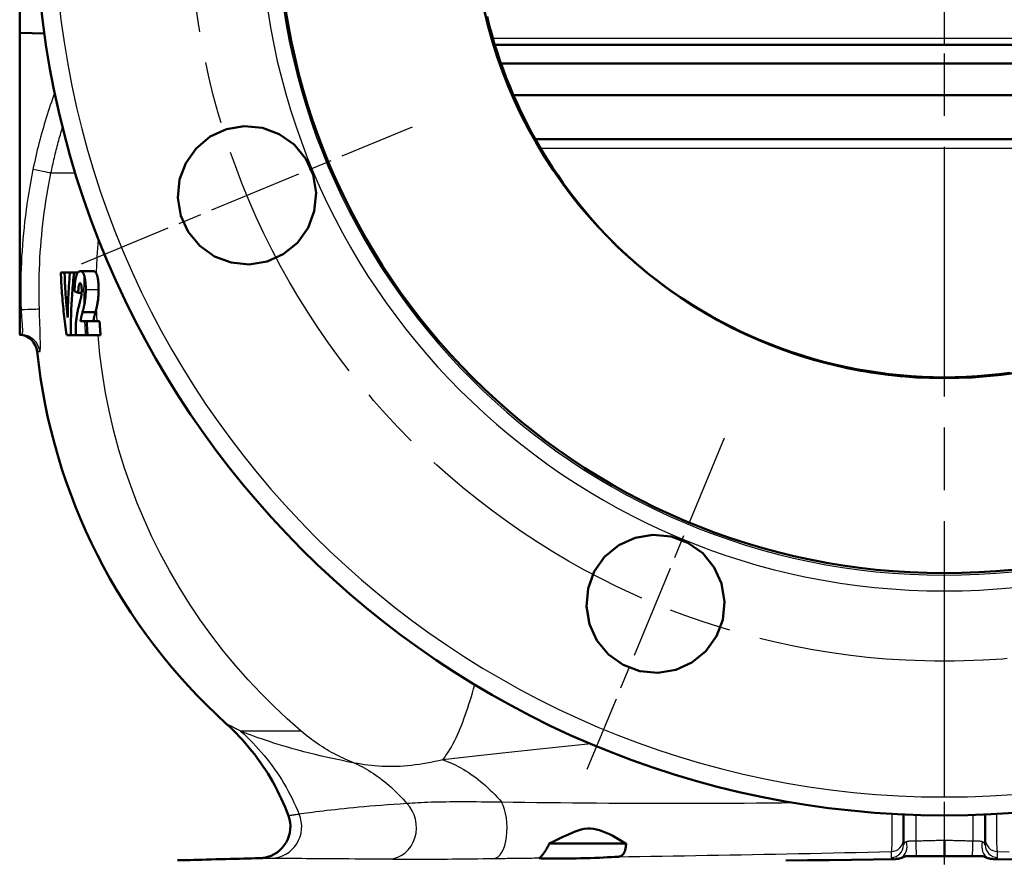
# Model space of a CAD drawing. Header units: millimetres. Extents: x 257 to 2036, y 206 to 1822.
# Tile 14 of 66: x 261 to 417, y 1176 to 1309. Entities that reach past the tile are written whole.
import ezdxf

# ---------------------------------------------------------------- set-up
doc = ezdxf.new("R2010")
doc.units = ezdxf.units.MM
doc.header["$LTSCALE"] = 7
doc.linetypes.add('CHAIN', pattern=[0.3543, 0.2362, -0.0295, 0.0591, -0.0295])
for name, color, linetype, lineweight in [('Mittellinie(DIN)', 4, 'CHAIN', 25), ('Mittelpunktmarkierung(DIN)', 4, 'CHAIN', 25), ('Sichtbare Kanten(DIN)', 7, 'Continuous', 50), ('Sichtbare tangentiale Kanten(DIN)', 3, 'Continuous', 25)]:
    doc.layers.add(name, color=color, linetype=linetype, lineweight=lineweight)

msp = doc.modelspace()

# ---------------------------------------------------------------- linework, layer by layer
at = {"layer": 'Mittellinie(DIN)', "linetype": 'CHAIN', "ltscale": 23.990969}
msp.add_line((407.86, 832.92), (407.86, 1821.73), dxfattribs=at)
msp.add_circle((407.86, 1327.33), 120, dxfattribs=at)
at = {"layer": 'Mittelpunktmarkierung(DIN)', "linetype": 'CHAIN', "ltscale": 9.04779}
for p, q in [((270.66, 1270.5), (323.32, 1292.31)), ((372.84, 1242.79), (351.03, 1190.13))]:
    msp.add_line(p, q, dxfattribs=at)
at = {"layer": 'Sichtbare Kanten(DIN)'}
for p, q in [((260.86, 1307.25), (260.86, 1347.41)), ((260.86, 1307.25), (264.78, 1307.15)), ((260.86, 1307.25), (260.86, 1263.25)), ((407.86, 1305.33), (336.39, 1305.33)), ((479.34, 1305.33), (407.86, 1305.33)), ((478.34, 1302.33), (337.38, 1302.33)), ((339.12, 1297.33), (339.12, 1297.33)), ((339.36, 1297.33), (476.37, 1297.33)), ((342.62, 1290.33), (342.62, 1290.33)), ((472.89, 1290.33), (342.84, 1290.33)), ((267.4, 1269.15), (267.99, 1269.15)), ((267.99, 1269.15), (268.86, 1269.15)), ((268.86, 1269.15), (269.5, 1269.15)), ((269.5, 1269.15), (270.12, 1269.15)), ((270.49, 1269.33), (272.54, 1269.33)), ((270.17, 1265.91), (270.71, 1265.91)), ((260.86, 1259.25), (260.86, 1263.25)), ((270.85, 1262.83), (272.9, 1262.83)), ((270.52, 1261.42), (271.21, 1261.42)), ((271.5, 1261.42), (271.21, 1261.42)), ((271.5, 1261.42), (273.56, 1261.42)), ((260.86, 1259.25), (260.86, 1259.25)), ((260.86, 1259.25), (261.17, 1259.24)), ((268.98, 1259.15), (268.33, 1259.15)), ((268.98, 1259.15), (269.81, 1259.15)), ((271.36, 1259.15), (269.81, 1259.15)), ((271.36, 1259.15), (271.65, 1259.15)), ((271.65, 1259.15), (273.71, 1259.15)), ((401.36, 1182.97), (401.36, 1178.12)), ((414.36, 1178.12), (414.36, 1182.97)), ((407.86, 1178.84), (407.86, 1176.33)), ((357.26, 1178.33), (345.04, 1178.33)), ((345.46, 1178.33), (355.26, 1178.33)), ((401.67, 1176.33), (403.43, 1176.33)), ((403.43, 1176.33), (407.86, 1176.33)), ((407.86, 1176.33), (412.29, 1176.33)), ((412.29, 1176.33), (414.05, 1176.33))]:
    msp.add_line(p, q, dxfattribs=at)
at = {"layer": 'Sichtbare Kanten(DIN)', "flags": 128}
for points in [[(335.16, 1309.82), (335.51, 1308.41), (335.9, 1307), (336.31, 1305.6), (336.74, 1304.21), (337.21, 1302.82), (337.7, 1301.45), (338.22, 1300.09), (338.76, 1298.73), (339.33, 1297.38), (339.93, 1296.05), (340.55, 1294.72), (341.2, 1293.41), (341.87, 1292.1), (342.56, 1290.82), (343.28, 1289.54), (344.03, 1288.28), (344.79, 1287.03), (345.58, 1285.8), (346.39, 1284.59), (347.22, 1283.39)], [(293.73, 1291.91), (296.55, 1292.39), (299.47, 1292.12), (302.12, 1291.14), (304.48, 1289.47), (306.34, 1287.21), (307.5, 1284.65), (307.99, 1281.78), (307.7, 1278.88), (306.71, 1276.25), (305.01, 1273.87), (302.76, 1272.04), (300.2, 1270.89), (297.34, 1270.41), (294.47, 1270.7), (291.84, 1271.69), (289.48, 1273.37), (287.65, 1275.61), (286.48, 1278.16), (286, 1281), (286.28, 1283.89), (287.26, 1286.53), (288.92, 1288.87), (291.16, 1290.73), (293.73, 1291.91)], [(347.22, 1283.39), (348.6, 1281.51), (350.05, 1279.67), (350.79, 1278.76), (351.55, 1277.87), (352.32, 1276.99), (353.1, 1276.13), (353.9, 1275.28), (354.29, 1274.87), (354.69, 1274.46), (354.88, 1274.27), (355.07, 1274.08), (355.25, 1273.9), (355.42, 1273.73), (355.57, 1273.57), (355.71, 1273.44), (355.84, 1273.32), (355.95, 1273.21), (356.13, 1273.03), (356.28, 1272.89), (356.56, 1272.62), (356.71, 1272.48), (356.87, 1272.33), (357.06, 1272.16), (357.28, 1271.95), (357.55, 1271.71), (357.7, 1271.58), (357.86, 1271.43), (358.03, 1271.28), (358.21, 1271.12), (358.6, 1270.77), (359.01, 1270.42), (359.43, 1270.06), (359.87, 1269.69), (360.31, 1269.33), (361.21, 1268.6), (362.13, 1267.89), (363.06, 1267.18), (364, 1266.49), (364.95, 1265.82), (365.92, 1265.15), (367.88, 1263.88), (369.87, 1262.66), (371.91, 1261.51), (373.99, 1260.41), (376.1, 1259.39), (378.25, 1258.43), (380.42, 1257.53), (382.61, 1256.71), (384.83, 1255.95), (387.07, 1255.27), (389.33, 1254.65), (391.61, 1254.11), (393.9, 1253.64), (396.21, 1253.24), (398.53, 1252.91), (400.85, 1252.66), (403.19, 1252.47), (405.52, 1252.36), (407.86, 1252.33)], [(356.73, 1272.45), (358.01, 1271.29), (359.32, 1270.15), (360.66, 1269.05), (362.03, 1267.97), (363.42, 1266.93), (364.84, 1265.92), (366.29, 1264.93), (367.76, 1263.99), (369.26, 1263.07), (370.78, 1262.19), (372.33, 1261.34), (373.89, 1260.53), (375.47, 1259.76), (377.07, 1259.02), (378.69, 1258.32), (380.32, 1257.66), (381.96, 1257.04), (383.62, 1256.45), (385.28, 1255.91), (386.97, 1255.41), (388.67, 1254.94), (390.38, 1254.52), (392.1, 1254.13), (393.83, 1253.78), (395.57, 1253.48), (397.32, 1253.21), (399.07, 1252.98), (400.82, 1252.8), (402.58, 1252.65), (404.34, 1252.55), (406.1, 1252.49), (407.86, 1252.46)], [(267.4, 1269.15), (267.41, 1268.74), (267.43, 1268.32), (267.45, 1267.91), (267.47, 1267.49), (267.5, 1267.08), (267.52, 1266.67), (267.55, 1266.27), (267.58, 1265.86), (267.61, 1265.45), (267.64, 1265.04), (267.68, 1264.63), (267.72, 1264.21), (267.76, 1263.8), (267.8, 1263.38), (267.84, 1262.96), (267.89, 1262.54), (267.93, 1262.12), (267.98, 1261.7), (268.04, 1261.28), (268.09, 1260.86), (268.15, 1260.43), (268.2, 1260.01), (268.26, 1259.58), (268.33, 1259.15)], [(268.48, 1261.96), (268.45, 1262.26), (268.42, 1262.56), (268.39, 1262.87), (268.36, 1263.17), (268.33, 1263.47), (268.3, 1263.78), (268.28, 1264.08), (268.25, 1264.38), (268.23, 1264.68), (268.21, 1264.98), (268.18, 1265.28), (268.16, 1265.57), (268.14, 1265.87), (268.13, 1266.16), (268.11, 1266.46), (268.09, 1266.76), (268.07, 1267.05), (268.06, 1267.35), (268.05, 1267.65), (268.03, 1267.95), (268.02, 1268.25), (268.01, 1268.55), (268, 1268.85), (267.99, 1269.15)], [(268.86, 1269.15), (268.83, 1268.85), (268.8, 1268.55), (268.78, 1268.25), (268.76, 1267.95), (268.73, 1267.65), (268.71, 1267.36), (268.69, 1267.06), (268.67, 1266.76), (268.65, 1266.47), (268.63, 1266.17), (268.62, 1265.88), (268.6, 1265.58), (268.58, 1265.28), (268.57, 1264.98), (268.56, 1264.68), (268.54, 1264.38), (268.53, 1264.08), (268.52, 1263.78), (268.51, 1263.48), (268.51, 1263.18), (268.5, 1262.87), (268.49, 1262.57), (268.49, 1262.26), (268.48, 1261.96)], [(268.98, 1259.15), (268.98, 1259.58), (268.98, 1260.01), (268.98, 1260.44), (268.99, 1260.87), (268.99, 1261.29), (269, 1261.72), (269.02, 1262.14), (269.03, 1262.56), (269.04, 1262.98), (269.06, 1263.4), (269.08, 1263.81), (269.1, 1264.23), (269.13, 1264.64), (269.15, 1265.05), (269.18, 1265.46), (269.2, 1265.87), (269.23, 1266.28), (269.27, 1266.69), (269.3, 1267.09), (269.34, 1267.5), (269.37, 1267.91), (269.41, 1268.33), (269.45, 1268.74), (269.5, 1269.15)], [(270.49, 1269.33), (270.37, 1269.31), (270.26, 1269.27), (270.15, 1269.19), (270.05, 1269.06), (269.96, 1268.89), (269.89, 1268.7), (269.83, 1268.52), (269.79, 1268.35), (269.75, 1268.18), (269.72, 1268.02), (269.7, 1267.86), (269.68, 1267.73), (269.67, 1267.6), (269.65, 1267.48), (269.64, 1267.35), (269.63, 1267.22), (269.62, 1267.09), (269.61, 1266.95), (269.6, 1266.81), (269.59, 1266.68), (269.59, 1266.54), (269.58, 1266.4), (269.58, 1266.27), (269.57, 1266.13)], [(271.11, 1268.68), (271.1, 1268.73), (271.08, 1268.78), (271.06, 1268.83), (271.04, 1268.88), (271.02, 1268.93), (271, 1268.98), (270.97, 1269.02), (270.95, 1269.06), (270.93, 1269.1), (270.9, 1269.13), (270.87, 1269.16), (270.85, 1269.19), (270.82, 1269.21), (270.79, 1269.23), (270.76, 1269.25), (270.73, 1269.27), (270.7, 1269.28), (270.67, 1269.3), (270.64, 1269.31), (270.61, 1269.31), (270.58, 1269.32), (270.55, 1269.32), (270.52, 1269.33), (270.49, 1269.33)], [(271.35, 1266.41), (271.35, 1266.55), (271.35, 1266.68), (271.35, 1266.81), (271.35, 1266.94), (271.34, 1267.07), (271.33, 1267.2), (271.33, 1267.33), (271.32, 1267.45), (271.31, 1267.57), (271.29, 1267.69), (271.28, 1267.79), (271.27, 1267.89), (271.26, 1267.98), (271.25, 1268.07), (271.23, 1268.14), (271.22, 1268.21), (271.21, 1268.28), (271.2, 1268.34), (271.18, 1268.4), (271.17, 1268.46), (271.16, 1268.52), (271.14, 1268.57), (271.13, 1268.63), (271.11, 1268.68)], [(272.54, 1269.33), (272.56, 1269.33), (272.59, 1269.33), (272.61, 1269.32), (272.63, 1269.32), (272.66, 1269.32), (272.68, 1269.31), (272.71, 1269.3), (272.73, 1269.29), (272.76, 1269.28), (272.78, 1269.27), (272.8, 1269.26), (272.83, 1269.24), (272.85, 1269.23), (272.87, 1269.21), (272.9, 1269.19), (272.92, 1269.17), (272.94, 1269.14), (272.96, 1269.12), (272.98, 1269.09), (273, 1269.06), (273.02, 1269.03), (273.04, 1269), (273.05, 1268.97), (273.07, 1268.93)], [(273.07, 1268.93), (273.09, 1268.88), (273.11, 1268.83), (273.14, 1268.77), (273.16, 1268.71), (273.17, 1268.65), (273.19, 1268.58), (273.21, 1268.51), (273.23, 1268.44), (273.25, 1268.36), (273.26, 1268.27), (273.28, 1268.19), (273.3, 1268.09), (273.31, 1267.98), (273.33, 1267.87), (273.34, 1267.74), (273.36, 1267.61), (273.37, 1267.47), (273.38, 1267.33), (273.39, 1267.18), (273.4, 1267.03), (273.4, 1266.88), (273.41, 1266.72), (273.41, 1266.57), (273.41, 1266.41)], [(270.17, 1265.91), (270.17, 1265.99), (270.17, 1266.06), (270.18, 1266.14), (270.18, 1266.22), (270.18, 1266.29), (270.19, 1266.36), (270.19, 1266.44), (270.2, 1266.51), (270.2, 1266.58), (270.21, 1266.64), (270.21, 1266.71), (270.22, 1266.77), (270.23, 1266.83), (270.23, 1266.89), (270.24, 1266.95), (270.25, 1267.01), (270.26, 1267.06), (270.27, 1267.11), (270.29, 1267.18), (270.32, 1267.26), (270.35, 1267.33), (270.39, 1267.38), (270.43, 1267.41), (270.46, 1267.42)], [(270.46, 1267.42), (270.49, 1267.42), (270.51, 1267.41), (270.54, 1267.38), (270.56, 1267.35), (270.58, 1267.31), (270.6, 1267.26), (270.62, 1267.21), (270.64, 1267.16), (270.65, 1267.11), (270.66, 1267.06), (270.67, 1267.02), (270.67, 1266.97), (270.68, 1266.92), (270.69, 1266.88), (270.7, 1266.83), (270.7, 1266.77), (270.71, 1266.72), (270.71, 1266.66), (270.71, 1266.61), (270.72, 1266.55), (270.72, 1266.49), (270.72, 1266.43), (270.72, 1266.37), (270.72, 1266.32)], [(271.12, 1263.9), (271.13, 1263.98), (271.15, 1264.05), (271.16, 1264.13), (271.17, 1264.21), (271.19, 1264.29), (271.2, 1264.38), (271.22, 1264.47), (271.23, 1264.56), (271.24, 1264.65), (271.26, 1264.75), (271.27, 1264.86), (271.28, 1264.96), (271.29, 1265.07), (271.3, 1265.19), (271.31, 1265.3), (271.32, 1265.42), (271.33, 1265.54), (271.34, 1265.66), (271.34, 1265.79), (271.35, 1265.91), (271.35, 1266.03), (271.35, 1266.16), (271.35, 1266.29), (271.35, 1266.41)], [(273.41, 1266.41), (273.41, 1266.3), (273.41, 1266.19), (273.41, 1266.09), (273.4, 1265.98), (273.4, 1265.87), (273.39, 1265.77), (273.39, 1265.66), (273.38, 1265.56), (273.38, 1265.46), (273.37, 1265.36), (273.36, 1265.25), (273.35, 1265.15), (273.34, 1265.04), (273.33, 1264.91), (273.31, 1264.78), (273.3, 1264.65), (273.28, 1264.5), (273.25, 1264.35), (273.23, 1264.2), (273.2, 1264.05), (273.17, 1263.9), (273.14, 1263.76), (273.11, 1263.63), (273.08, 1263.5)], [(269.57, 1266.13), (269.6, 1266.12), (269.62, 1266.11), (269.65, 1266.1), (269.67, 1266.1), (269.7, 1266.09), (269.72, 1266.08), (269.75, 1266.07), (269.77, 1266.06), (269.79, 1266.05), (269.82, 1266.04), (269.84, 1266.03), (269.87, 1266.02), (269.89, 1266.01), (269.92, 1266), (269.94, 1265.99), (269.97, 1265.98), (269.99, 1265.98), (270.02, 1265.97), (270.04, 1265.96), (270.07, 1265.95), (270.09, 1265.94), (270.12, 1265.93), (270.14, 1265.92), (270.17, 1265.91)], [(270.72, 1266.32), (270.72, 1266.15), (270.71, 1265.98), (270.7, 1265.82), (270.68, 1265.68), (270.67, 1265.55), (270.66, 1265.46), (270.64, 1265.39), (270.63, 1265.32), (270.62, 1265.25), (270.61, 1265.18), (270.59, 1265.11), (270.58, 1265.03), (270.56, 1264.95), (270.54, 1264.88), (270.52, 1264.8), (270.5, 1264.71), (270.48, 1264.63), (270.46, 1264.55), (270.44, 1264.47), (270.42, 1264.38), (270.4, 1264.3), (270.37, 1264.21), (270.35, 1264.13), (270.33, 1264.04)], [(270.33, 1264.04), (270.29, 1263.89), (270.25, 1263.73), (270.2, 1263.56), (270.16, 1263.39), (270.12, 1263.21), (270.08, 1263.03), (270.05, 1262.85), (270.01, 1262.67), (269.98, 1262.49), (269.95, 1262.3), (269.92, 1262.12), (269.89, 1261.93), (269.87, 1261.73), (269.85, 1261.53), (269.83, 1261.33), (269.81, 1261.11), (269.8, 1260.88), (269.79, 1260.64), (269.79, 1260.4), (269.78, 1260.16), (269.78, 1259.92), (269.79, 1259.67), (269.8, 1259.41), (269.81, 1259.15)], [(270.85, 1262.83), (270.86, 1262.87), (270.87, 1262.91), (270.89, 1262.95), (270.9, 1262.99), (270.91, 1263.03), (270.92, 1263.08), (270.93, 1263.12), (270.94, 1263.16), (270.95, 1263.2), (270.96, 1263.25), (270.98, 1263.29), (270.99, 1263.34), (271, 1263.38), (271.01, 1263.43), (271.02, 1263.47), (271.03, 1263.52), (271.04, 1263.57), (271.05, 1263.61), (271.06, 1263.66), (271.07, 1263.71), (271.08, 1263.76), (271.1, 1263.81), (271.11, 1263.86), (271.12, 1263.9)], [(273.08, 1263.5), (273.07, 1263.47), (273.06, 1263.44), (273.06, 1263.41), (273.05, 1263.38), (273.04, 1263.35), (273.04, 1263.32), (273.03, 1263.3), (273.02, 1263.27), (273.01, 1263.24), (273.01, 1263.21), (273, 1263.18), (272.99, 1263.15), (272.98, 1263.13), (272.98, 1263.1), (272.97, 1263.07), (272.96, 1263.04), (272.96, 1263.02), (272.95, 1262.99), (272.94, 1262.96), (272.93, 1262.94), (272.93, 1262.91), (272.92, 1262.88), (272.91, 1262.86), (272.9, 1262.83)], [(270.52, 1261.42), (270.53, 1261.48), (270.54, 1261.55), (270.56, 1261.62), (270.57, 1261.69), (270.58, 1261.76), (270.59, 1261.83), (270.61, 1261.89), (270.62, 1261.96), (270.63, 1262.01), (270.64, 1262.06), (270.66, 1262.11), (270.67, 1262.16), (270.68, 1262.22), (270.7, 1262.28), (270.72, 1262.34), (270.73, 1262.4), (270.75, 1262.46), (270.77, 1262.52), (270.78, 1262.58), (270.8, 1262.64), (270.81, 1262.69), (270.83, 1262.74), (270.84, 1262.79), (270.85, 1262.83)], [(272.9, 1262.83), (272.89, 1262.78), (272.87, 1262.72), (272.85, 1262.66), (272.84, 1262.59), (272.82, 1262.52), (272.8, 1262.45), (272.78, 1262.37), (272.76, 1262.3), (272.74, 1262.23), (272.72, 1262.17), (272.71, 1262.11), (272.69, 1262.05), (272.68, 1261.99), (272.67, 1261.94), (272.66, 1261.89), (272.65, 1261.84), (272.64, 1261.79), (272.63, 1261.73), (272.62, 1261.68), (272.61, 1261.63), (272.6, 1261.58), (272.59, 1261.52), (272.58, 1261.47), (272.57, 1261.42)], [(271.65, 1259.15), (271.64, 1259.25), (271.63, 1259.34), (271.63, 1259.44), (271.62, 1259.53), (271.61, 1259.63), (271.61, 1259.72), (271.6, 1259.81), (271.59, 1259.91), (271.59, 1260), (271.58, 1260.1), (271.57, 1260.19), (271.57, 1260.28), (271.56, 1260.38), (271.56, 1260.47), (271.55, 1260.57), (271.54, 1260.66), (271.54, 1260.76), (271.53, 1260.85), (271.53, 1260.94), (271.52, 1261.04), (271.52, 1261.13), (271.51, 1261.23), (271.51, 1261.32), (271.5, 1261.42)], [(273.56, 1261.42), (273.56, 1261.32), (273.57, 1261.23), (273.57, 1261.13), (273.58, 1261.04), (273.59, 1260.94), (273.59, 1260.85), (273.6, 1260.76), (273.6, 1260.66), (273.61, 1260.57), (273.61, 1260.47), (273.62, 1260.38), (273.63, 1260.28), (273.63, 1260.19), (273.64, 1260.1), (273.65, 1260), (273.65, 1259.91), (273.66, 1259.81), (273.67, 1259.72), (273.67, 1259.63), (273.68, 1259.53), (273.69, 1259.44), (273.7, 1259.34), (273.7, 1259.25), (273.71, 1259.15)], [(407.57, 1252.33), (409.91, 1252.36), (412.26, 1252.46), (414.6, 1252.63), (416.93, 1252.88), (419.25, 1253.2)], [(407.86, 1252.46), (409.6, 1252.48), (411.34, 1252.55), (413.08, 1252.65), (414.82, 1252.79), (416.56, 1252.97), (418.29, 1253.19)], [(352.2, 1221.59), (353.85, 1223.92), (356.11, 1225.79), (358.68, 1226.97), (361.53, 1227.45), (364.44, 1227.17), (367.08, 1226.18), (369.45, 1224.5), (371.29, 1222.25), (372.45, 1219.68), (372.93, 1216.8), (372.64, 1213.92), (371.64, 1211.29), (369.95, 1208.93), (367.72, 1207.11), (365.16, 1205.95), (362.31, 1205.47), (359.43, 1205.76), (356.8, 1206.74), (354.45, 1208.4), (352.6, 1210.65), (351.43, 1213.21), (350.95, 1216.03), (351.22, 1218.92), (352.2, 1221.59)], [(293.7, 1197.39), (294.25, 1196.89), (294.78, 1196.37), (295.31, 1195.84), (295.82, 1195.31), (296.33, 1194.76), (296.82, 1194.2), (297.3, 1193.64), (297.77, 1193.06), (298.23, 1192.48), (298.67, 1191.88), (299.11, 1191.28), (299.53, 1190.67), (299.94, 1190.05), (300.34, 1189.42), (300.72, 1188.78), (301.09, 1188.14), (301.45, 1187.49), (301.8, 1186.83), (302.13, 1186.16), (302.45, 1185.49), (302.75, 1184.81), (303.04, 1184.13), (303.32, 1183.44), (303.59, 1182.75)], [(345.04, 1178.33), (345.6, 1178.6), (346.15, 1178.88), (346.69, 1179.14), (347.21, 1179.39), (347.72, 1179.63), (348.2, 1179.85), (348.68, 1180.06), (349.16, 1180.26), (349.64, 1180.43), (350.12, 1180.57), (350.61, 1180.68), (351.11, 1180.74), (351.6, 1180.75), (352.09, 1180.7), (352.58, 1180.6), (353.06, 1180.46), (353.56, 1180.28), (354.08, 1180.06), (354.62, 1179.82), (355.16, 1179.55), (355.7, 1179.26), (356.23, 1178.95), (356.76, 1178.64), (357.26, 1178.33)], [(343.48, 1176.07), (343.51, 1176.08), (343.54, 1176.1), (343.57, 1176.12), (343.61, 1176.15), (343.66, 1176.2), (343.71, 1176.24), (343.76, 1176.3), (343.82, 1176.37), (343.89, 1176.44), (343.96, 1176.52), (344.03, 1176.61), (344.1, 1176.7), (344.17, 1176.8), (344.25, 1176.91), (344.33, 1177.03), (344.41, 1177.15), (344.49, 1177.28), (344.57, 1177.41), (344.65, 1177.55), (344.74, 1177.7), (344.81, 1177.85), (344.89, 1178), (344.97, 1178.16), (345.04, 1178.33)], [(357.26, 1178.33), (357.25, 1178.18), (357.24, 1178.03), (357.23, 1177.89), (357.21, 1177.75), (357.19, 1177.62), (357.16, 1177.49), (357.14, 1177.37), (357.1, 1177.25), (357.07, 1177.14), (357.03, 1177.03), (356.98, 1176.93), (356.93, 1176.84), (356.88, 1176.75), (356.82, 1176.67), (356.75, 1176.6), (356.68, 1176.53), (356.6, 1176.47), (356.52, 1176.42), (356.44, 1176.38), (356.35, 1176.34), (356.25, 1176.31), (356.15, 1176.28), (356.04, 1176.26), (355.93, 1176.25)], [(299.05, 1176.03), (298.67, 1176.02), (298.22, 1176), (297.7, 1175.99), (297.12, 1175.97), (296.48, 1175.96), (295.8, 1175.94), (295.09, 1175.92), (294.34, 1175.9), (293.58, 1175.88), (292.81, 1175.86), (292.04, 1175.84), (291.28, 1175.82), (290.54, 1175.8), (289.83, 1175.78), (289.16, 1175.76), (288.53, 1175.75), (287.95, 1175.73), (287.44, 1175.72), (287, 1175.71), (286.62, 1175.7), (286.33, 1175.69), (286.11, 1175.69), (285.99, 1175.68), (285.94, 1175.68)], [(299.78, 1176.1), (299.78, 1176.1), (299.77, 1176.1), (299.77, 1176.1), (299.76, 1176.1), (299.75, 1176.1), (299.73, 1176.1), (299.71, 1176.09), (299.7, 1176.09), (299.67, 1176.09), (299.65, 1176.08), (299.62, 1176.08), (299.59, 1176.07), (299.56, 1176.07), (299.53, 1176.06), (299.49, 1176.06), (299.45, 1176.05), (299.41, 1176.05), (299.37, 1176.04), (299.32, 1176.04), (299.27, 1176.04), (299.22, 1176.03), (299.17, 1176.03), (299.11, 1176.03), (299.05, 1176.03)], [(355.93, 1176.25), (355.45, 1176.22), (354.92, 1176.19), (354.32, 1176.16), (353.69, 1176.13), (353.01, 1176.1), (352.3, 1176.08), (351.56, 1176.05), (350.82, 1176.03), (350.06, 1176.01), (349.31, 1175.99), (348.58, 1175.98), (347.86, 1175.97), (347.17, 1175.96), (346.52, 1175.95), (345.92, 1175.95), (345.37, 1175.95), (344.87, 1175.96), (344.45, 1175.97), (344.09, 1175.98), (343.81, 1175.99), (343.61, 1176.01), (343.48, 1176.03), (343.44, 1176.05), (343.48, 1176.07)], [(382.64, 1175.66), (386.11, 1175.69), (389.59, 1175.73), (393.08, 1175.78), (396.59, 1175.83), (400.09, 1175.89)], [(400.09, 1175.89), (400.13, 1175.9), (400.16, 1175.9), (400.19, 1175.9), (400.23, 1175.9), (400.26, 1175.9), (400.29, 1175.9), (400.32, 1175.91), (400.36, 1175.91), (400.39, 1175.91), (400.42, 1175.92), (400.45, 1175.92), (400.48, 1175.93), (400.52, 1175.93), (400.55, 1175.94), (400.58, 1175.94), (400.61, 1175.95), (400.65, 1175.96), (400.68, 1175.96), (400.71, 1175.97), (400.74, 1175.98), (400.77, 1175.99), (400.8, 1175.99), (400.84, 1176), (400.87, 1176.01)], [(400.87, 1176.01), (400.9, 1176.02), (400.94, 1176.03), (400.97, 1176.04), (401, 1176.05), (401.04, 1176.07), (401.07, 1176.08), (401.11, 1176.09), (401.14, 1176.1), (401.18, 1176.11), (401.21, 1176.13), (401.24, 1176.14), (401.28, 1176.15), (401.31, 1176.17), (401.34, 1176.18), (401.38, 1176.19), (401.41, 1176.21), (401.44, 1176.22), (401.48, 1176.24), (401.51, 1176.25), (401.54, 1176.27), (401.58, 1176.28), (401.61, 1176.3), (401.64, 1176.31), (401.67, 1176.33)], [(414.05, 1176.33), (414.08, 1176.31), (414.11, 1176.3), (414.14, 1176.28), (414.18, 1176.27), (414.21, 1176.25), (414.24, 1176.24), (414.28, 1176.22), (414.31, 1176.21), (414.34, 1176.19), (414.38, 1176.18), (414.41, 1176.17), (414.44, 1176.15), (414.48, 1176.14), (414.51, 1176.13), (414.54, 1176.11), (414.58, 1176.1), (414.61, 1176.09), (414.65, 1176.08), (414.68, 1176.07), (414.71, 1176.05), (414.75, 1176.04), (414.78, 1176.03), (414.82, 1176.02), (414.85, 1176.01)], [(414.85, 1176.01), (414.88, 1176), (414.92, 1175.99), (414.95, 1175.99), (414.98, 1175.98), (415.01, 1175.97), (415.04, 1175.96), (415.07, 1175.96), (415.11, 1175.95), (415.14, 1175.94), (415.17, 1175.94), (415.2, 1175.93), (415.23, 1175.93), (415.27, 1175.92), (415.3, 1175.92), (415.33, 1175.91), (415.36, 1175.91), (415.4, 1175.91), (415.43, 1175.9), (415.46, 1175.9), (415.49, 1175.9), (415.53, 1175.9), (415.56, 1175.9), (415.59, 1175.9), (415.62, 1175.89)], [(415.62, 1175.89), (419.14, 1175.83), (422.64, 1175.78), (426.13, 1175.73), (429.61, 1175.69), (433.08, 1175.66)]]:
    msp.add_lwpolyline(points, dxfattribs=at)
at = {"layer": 'Sichtbare Kanten(DIN)'}
for centre, radius, start, end in [((407.86, 1327.33), 144.5, 90, 270), ((407.86, 1327.33), 144.5, 270, 90), ((407.86, 1327.33), 106, 90, 270), ((407.86, 1327.33), 106, 270, 90), ((407.86, 1327.33), 75, 154.4847, 216), ((407.86, 1327.33), 75, 216, 270), ((407.86, 1327.33), 75, 270, 324), ((260.65, 1256.25), 3, 6.0237, 86.0721), ((356.12, 1266.33), 93, 186.0237, 227.8352), ((298.89, 1181.02), 5, 280.2256, 20.2098)]:
    msp.add_arc(centre, radius, start, end, dxfattribs=at)
at = {"layer": 'Sichtbare tangentiale Kanten(DIN)'}
for p, q in [((407.86, 1306.33), (407.86, 1309.32)), ((407.86, 1306.33), (336.09, 1306.33)), ((407.86, 1305.33), (407.86, 1306.33)), ((479.64, 1306.33), (407.86, 1306.33)), ((337.38, 1302.34), (478.35, 1302.34)), ((472.02, 1288.83), (343.7, 1288.83)), ((269.72, 1284.93), (265.83, 1284.93)), ((271.35, 1266.41), (273.41, 1266.41)), ((261.08, 1263.24), (260.86, 1263.25)), ((263.64, 1256.57), (264.07, 1256.56)), ((407.86, 1252.33), (407.86, 1252.46)), ((407.86, 1221.01), (407.86, 1221.33)), ((407.86, 1185.75), (407.86, 1218.49)), ((305.62, 1196.22), (295.97, 1196.22)), ((403.36, 1178.73), (403.36, 1182.9)), ((412.36, 1182.9), (412.36, 1178.73)), ((399.41, 1177.06), (399.41, 1176.13)), ((416.31, 1176.13), (416.31, 1177.06))]:
    msp.add_line(p, q, dxfattribs=at)
at = {"layer": 'Sichtbare tangentiale Kanten(DIN)', "flags": 128}
for points in [[(266.43, 1297.72), (266.25, 1297.22), (266.07, 1296.72), (265.9, 1296.22), (265.72, 1295.72), (265.56, 1295.22), (265.39, 1294.71), (265.23, 1294.21), (265.07, 1293.71), (264.92, 1293.2), (264.77, 1292.69), (264.62, 1292.19), (264.47, 1291.68), (264.33, 1291.17), (264.19, 1290.66), (264.05, 1290.15), (263.92, 1289.64), (263.79, 1289.13), (263.66, 1288.61), (263.54, 1288.1), (263.42, 1287.59), (263.3, 1287.07), (263.19, 1286.56), (263.08, 1286.04), (262.97, 1285.53)], [(265.83, 1284.93), (265.89, 1285.24), (265.96, 1285.54), (266.02, 1285.85), (266.09, 1286.16), (266.16, 1286.46), (266.23, 1286.77), (266.3, 1287.08), (266.37, 1287.38), (266.44, 1287.69), (266.52, 1288), (266.59, 1288.3), (266.67, 1288.61), (266.75, 1288.91), (266.83, 1289.22), (266.91, 1289.52), (266.99, 1289.83), (267.07, 1290.13), (267.15, 1290.43), (267.24, 1290.74), (267.33, 1291.04), (267.41, 1291.35), (267.5, 1291.65), (267.59, 1291.95), (267.68, 1292.25)], [(262.97, 1285.53), (262.79, 1284.61), (262.62, 1283.7), (262.45, 1282.78), (262.3, 1281.86), (262.15, 1280.94), (262.01, 1280.01), (261.88, 1279.09), (261.76, 1278.16), (261.65, 1277.23), (261.55, 1276.3), (261.45, 1275.37), (261.37, 1274.44), (261.3, 1273.51), (261.23, 1272.58), (261.17, 1271.64), (261.13, 1270.71), (261.09, 1269.77), (261.06, 1268.84), (261.04, 1267.91), (261.03, 1266.97), (261.03, 1266.04), (261.03, 1265.11), (261.05, 1264.17), (261.08, 1263.24)], [(263.99, 1263.34), (263.96, 1264.24), (263.95, 1265.14), (263.94, 1266.05), (263.94, 1266.95), (263.95, 1267.86), (263.97, 1268.76), (264, 1269.67), (264.04, 1270.57), (264.08, 1271.48), (264.14, 1272.38), (264.2, 1273.28), (264.28, 1274.19), (264.36, 1275.09), (264.45, 1275.99), (264.55, 1276.89), (264.65, 1277.79), (264.77, 1278.69), (264.89, 1279.58), (265.03, 1280.48), (265.17, 1281.37), (265.32, 1282.26), (265.48, 1283.15), (265.65, 1284.04), (265.83, 1284.93)], [(347.22, 1283.39), (347.22, 1283.39), (347.22, 1283.39), (347.22, 1283.38), (347.21, 1283.37), (347.21, 1283.36), (347.21, 1283.35), (347.2, 1283.34), (347.2, 1283.32), (347.2, 1283.31), (347.19, 1283.3), (347.19, 1283.28), (347.19, 1283.27), (347.19, 1283.26), (347.19, 1283.25), (347.18, 1283.25), (347.18, 1283.24), (347.18, 1283.24), (347.18, 1283.24), (347.18, 1283.24), (347.18, 1283.24), (347.18, 1283.24), (347.18, 1283.24), (347.18, 1283.24), (347.18, 1283.24)], [(273.07, 1268.93), (273.08, 1269.16), (273.09, 1269.38), (273.09, 1269.61), (273.1, 1269.83), (273.11, 1270.06), (273.12, 1270.29), (273.13, 1270.51), (273.14, 1270.74), (273.15, 1270.97), (273.16, 1271.2), (273.18, 1271.42), (273.19, 1271.65), (273.2, 1271.88), (273.22, 1272.11), (273.23, 1272.34), (273.25, 1272.57), (273.26, 1272.8), (273.28, 1273.03), (273.3, 1273.26), (273.32, 1273.49), (273.33, 1273.72), (273.35, 1273.96), (273.37, 1274.19), (273.39, 1274.42)], [(271.12, 1263.9), (271.11, 1264.1), (271.11, 1264.31), (271.1, 1264.5), (271.1, 1264.7), (271.1, 1264.9), (271.09, 1265.1), (271.09, 1265.3), (271.09, 1265.5), (271.09, 1265.7), (271.09, 1265.89), (271.08, 1266.09), (271.08, 1266.29), (271.08, 1266.49), (271.08, 1266.68), (271.09, 1266.88), (271.09, 1267.08), (271.09, 1267.28), (271.09, 1267.48), (271.09, 1267.68), (271.1, 1267.88), (271.1, 1268.08), (271.1, 1268.28), (271.11, 1268.48), (271.11, 1268.68)], [(261.08, 1263.24), (261.1, 1262.98), (261.12, 1262.72), (261.14, 1262.46), (261.15, 1262.2), (261.17, 1261.95), (261.19, 1261.71), (261.21, 1261.47), (261.22, 1261.24), (261.24, 1261.01), (261.25, 1260.8), (261.26, 1260.6), (261.27, 1260.41), (261.28, 1260.23), (261.28, 1260.06), (261.28, 1259.91), (261.28, 1259.77), (261.28, 1259.65), (261.27, 1259.54), (261.26, 1259.45), (261.25, 1259.37), (261.23, 1259.32), (261.22, 1259.27), (261.19, 1259.25), (261.17, 1259.24)], [(264.07, 1256.56), (264.09, 1256.57), (264.11, 1256.61), (264.12, 1256.69), (264.13, 1256.79), (264.14, 1256.91), (264.15, 1257.07), (264.16, 1257.25), (264.16, 1257.46), (264.16, 1257.69), (264.15, 1257.95), (264.15, 1258.23), (264.14, 1258.54), (264.14, 1258.86), (264.13, 1259.21), (264.11, 1259.57), (264.1, 1259.94), (264.09, 1260.34), (264.08, 1260.74), (264.06, 1261.16), (264.05, 1261.58), (264.03, 1262.01), (264.02, 1262.45), (264, 1262.9), (263.99, 1263.34)], [(273.17, 1261.42), (273.16, 1261.5), (273.16, 1261.59), (273.15, 1261.68), (273.15, 1261.77), (273.14, 1261.85), (273.14, 1261.94), (273.14, 1262.03), (273.13, 1262.11), (273.13, 1262.2), (273.12, 1262.29), (273.12, 1262.37), (273.12, 1262.46), (273.11, 1262.55), (273.11, 1262.63), (273.11, 1262.72), (273.1, 1262.81), (273.1, 1262.89), (273.1, 1262.98), (273.09, 1263.07), (273.09, 1263.15), (273.09, 1263.24), (273.08, 1263.33), (273.08, 1263.41), (273.08, 1263.5)], [(271.36, 1259.15), (271.35, 1259.25), (271.35, 1259.34), (271.34, 1259.44), (271.33, 1259.53), (271.33, 1259.63), (271.32, 1259.72), (271.31, 1259.82), (271.31, 1259.91), (271.3, 1260.01), (271.29, 1260.1), (271.29, 1260.19), (271.28, 1260.29), (271.27, 1260.38), (271.27, 1260.48), (271.26, 1260.57), (271.26, 1260.67), (271.25, 1260.76), (271.25, 1260.85), (271.24, 1260.95), (271.23, 1261.04), (271.23, 1261.14), (271.22, 1261.23), (271.22, 1261.32), (271.21, 1261.42)], [(305.62, 1196.22), (303.38, 1198.18), (301.24, 1200.18), (299.17, 1202.24), (297.17, 1204.37), (295.21, 1206.6), (293.27, 1208.93), (291.39, 1211.37), (289.57, 1213.89), (287.84, 1216.46), (286.19, 1219.09), (284.65, 1221.76), (283.21, 1224.44), (281.89, 1227.1), (280.68, 1229.75), (279.56, 1232.44), (278.51, 1235.19), (277.54, 1238.03), (276.64, 1240.94), (275.83, 1243.92), (275.12, 1246.94), (274.51, 1250), (274, 1253.06), (273.61, 1256.12), (273.32, 1259.15)], [(328.13, 1191.68), (328.38, 1192), (328.62, 1192.33), (328.86, 1192.69), (329.1, 1193.06), (329.33, 1193.45), (329.56, 1193.85), (329.79, 1194.27), (330.01, 1194.71), (330.23, 1195.17), (330.45, 1195.64), (330.66, 1196.12), (330.87, 1196.62), (331.08, 1197.14), (331.29, 1197.66), (331.49, 1198.2), (331.69, 1198.76), (331.89, 1199.32), (332.09, 1199.9), (332.28, 1200.49), (332.47, 1201.09), (332.66, 1201.71), (332.84, 1202.33), (333.02, 1202.96), (333.2, 1203.61)], [(295.97, 1196.22), (295.79, 1196.31), (295.61, 1196.4), (295.45, 1196.49), (295.28, 1196.57), (295.13, 1196.65), (294.99, 1196.72), (294.85, 1196.8), (294.72, 1196.86), (294.59, 1196.93), (294.48, 1196.99), (294.37, 1197.04), (294.27, 1197.09), (294.18, 1197.14), (294.1, 1197.18), (294.02, 1197.22), (293.95, 1197.26), (293.89, 1197.29), (293.84, 1197.32), (293.8, 1197.34), (293.76, 1197.36), (293.74, 1197.37), (293.72, 1197.38), (293.7, 1197.39), (293.7, 1197.39)], [(314.09, 1191.15), (312.97, 1191.36), (311.89, 1191.58), (310.84, 1191.79), (309.81, 1192.02), (308.82, 1192.25), (307.85, 1192.48), (306.92, 1192.71), (306.02, 1192.94), (305.15, 1193.18), (304.3, 1193.41), (303.49, 1193.65), (302.71, 1193.88), (301.97, 1194.11), (301.25, 1194.33), (300.57, 1194.55), (299.92, 1194.77), (299.31, 1194.98), (298.73, 1195.18), (298.19, 1195.38), (297.67, 1195.57), (297.2, 1195.75), (296.75, 1195.91), (296.35, 1196.07), (295.97, 1196.22)], [(295.97, 1196.22), (296.47, 1195.77), (296.97, 1195.3), (297.45, 1194.83), (297.93, 1194.34), (298.39, 1193.85), (298.85, 1193.35), (299.3, 1192.84), (299.73, 1192.32), (300.16, 1191.79), (300.58, 1191.26), (300.98, 1190.71), (301.38, 1190.16), (301.77, 1189.6), (302.14, 1189.04), (302.51, 1188.46), (302.86, 1187.88), (303.2, 1187.29), (303.54, 1186.7), (303.86, 1186.1), (304.17, 1185.49), (304.46, 1184.88), (304.75, 1184.26), (305.02, 1183.63), (305.29, 1183)], [(314.1, 1191.15), (313.72, 1191.3), (313.35, 1191.45), (312.99, 1191.6), (312.62, 1191.76), (312.26, 1191.92), (311.89, 1192.09), (311.53, 1192.27), (311.17, 1192.45), (310.81, 1192.64), (310.45, 1192.84), (310.08, 1193.05), (309.72, 1193.26), (309.36, 1193.48), (309, 1193.7), (308.64, 1193.93), (308.29, 1194.17), (307.94, 1194.41), (307.59, 1194.66), (307.25, 1194.91), (306.91, 1195.16), (306.58, 1195.42), (306.25, 1195.68), (305.93, 1195.95), (305.62, 1196.22)], [(351.69, 1194.19), (350.66, 1194.09), (349.63, 1193.99), (348.61, 1193.89), (347.6, 1193.79), (346.58, 1193.69), (345.57, 1193.58), (344.56, 1193.48), (343.56, 1193.37), (342.56, 1193.27), (341.57, 1193.16), (340.57, 1193.05), (339.59, 1192.95), (338.61, 1192.84), (337.63, 1192.73), (336.66, 1192.63), (335.69, 1192.52), (334.72, 1192.41), (333.77, 1192.31), (332.81, 1192.2), (331.87, 1192.09), (330.92, 1191.99), (329.99, 1191.89), (329.06, 1191.78), (328.13, 1191.68)], [(328.13, 1191.68), (327.49, 1191.52), (326.85, 1191.38), (326.22, 1191.25), (325.59, 1191.13), (324.97, 1191.03), (324.35, 1190.93), (323.74, 1190.85), (323.13, 1190.77), (322.53, 1190.71), (321.93, 1190.66), (321.33, 1190.62), (320.75, 1190.6), (320.16, 1190.58), (319.59, 1190.58), (319.01, 1190.59), (318.45, 1190.6), (317.88, 1190.63), (317.33, 1190.68), (316.77, 1190.73), (316.23, 1190.79), (315.69, 1190.86), (315.15, 1190.95), (314.62, 1191.05), (314.1, 1191.15)], [(328.15, 1191.67), (328.56, 1191.52), (328.96, 1191.36), (329.37, 1191.19), (329.77, 1191.01), (330.17, 1190.82), (330.58, 1190.61), (330.98, 1190.39), (331.38, 1190.16), (331.78, 1189.92), (332.17, 1189.67), (332.57, 1189.4), (332.96, 1189.12), (333.36, 1188.83), (333.75, 1188.53), (334.13, 1188.22), (334.52, 1187.9), (334.9, 1187.57), (335.28, 1187.22), (335.66, 1186.86), (336.04, 1186.5), (336.41, 1186.12), (336.78, 1185.73), (337.15, 1185.33), (337.51, 1184.93)], [(314.1, 1191.15), (314.49, 1190.97), (314.87, 1190.78), (315.25, 1190.58), (315.63, 1190.38), (316.01, 1190.16), (316.38, 1189.94), (316.75, 1189.71), (317.12, 1189.48), (317.48, 1189.23), (317.84, 1188.98), (318.19, 1188.72), (318.54, 1188.45), (318.89, 1188.18), (319.23, 1187.9), (319.57, 1187.61), (319.9, 1187.31), (320.23, 1187.01), (320.56, 1186.7), (320.88, 1186.38), (321.2, 1186.06), (321.51, 1185.73), (321.82, 1185.39), (322.12, 1185.05), (322.42, 1184.7)], [(337.46, 1184.9), (336.64, 1184.91), (335.83, 1184.93), (335.03, 1184.94), (334.25, 1184.95), (333.48, 1184.96), (332.73, 1184.97), (331.99, 1184.97), (331.28, 1184.97), (330.58, 1184.97), (329.9, 1184.96), (329.25, 1184.96), (328.61, 1184.95), (327.99, 1184.94), (327.39, 1184.93), (326.82, 1184.91), (326.25, 1184.9), (325.71, 1184.88), (325.19, 1184.86), (324.68, 1184.83), (324.2, 1184.81), (323.73, 1184.78), (323.27, 1184.76), (322.84, 1184.73), (322.42, 1184.7)], [(322.42, 1184.7), (321.35, 1184.63), (320.31, 1184.56), (319.31, 1184.49), (318.34, 1184.42), (317.41, 1184.35), (316.5, 1184.27), (315.63, 1184.2), (314.79, 1184.12), (313.98, 1184.04), (313.19, 1183.97), (312.43, 1183.89), (311.71, 1183.81), (311.01, 1183.73), (310.34, 1183.66), (309.7, 1183.58), (309.09, 1183.51), (308.51, 1183.44), (307.95, 1183.37), (307.43, 1183.3), (306.94, 1183.23), (306.48, 1183.17), (306.05, 1183.11), (305.65, 1183.05), (305.29, 1183)], [(383.99, 1184.81), (382, 1184.79), (380.01, 1184.77), (378.02, 1184.75), (376.03, 1184.73), (374.06, 1184.72), (372.08, 1184.71), (370.11, 1184.7), (368.14, 1184.7), (366.18, 1184.7), (364.23, 1184.7), (362.27, 1184.7), (360.32, 1184.71), (358.38, 1184.71), (356.44, 1184.72), (354.51, 1184.73), (352.58, 1184.75), (350.66, 1184.76), (348.75, 1184.78), (346.84, 1184.8), (344.95, 1184.81), (343.06, 1184.83), (341.18, 1184.85), (339.32, 1184.88), (337.46, 1184.9)], [(305.29, 1183), (305.15, 1182.98), (305.02, 1182.96), (304.9, 1182.95), (304.78, 1182.93), (304.66, 1182.91), (304.55, 1182.89), (304.45, 1182.88), (304.35, 1182.87), (304.26, 1182.85), (304.17, 1182.84), (304.09, 1182.83), (304.02, 1182.82), (303.95, 1182.81), (303.88, 1182.8), (303.83, 1182.79), (303.78, 1182.78), (303.73, 1182.77), (303.69, 1182.77), (303.66, 1182.76), (303.63, 1182.76), (303.61, 1182.76), (303.59, 1182.75), (303.58, 1182.75), (303.58, 1182.75)], [(399.5, 1183.07), (399.51, 1182.71), (399.51, 1182.35), (399.52, 1181.99), (399.52, 1181.63), (399.52, 1181.27), (399.52, 1180.91), (399.52, 1180.57), (399.52, 1180.23), (399.52, 1179.89), (399.52, 1179.57), (399.52, 1179.27), (399.51, 1178.97), (399.51, 1178.7), (399.5, 1178.44), (399.49, 1178.2), (399.49, 1177.98), (399.48, 1177.78), (399.47, 1177.61), (399.46, 1177.45), (399.45, 1177.33), (399.44, 1177.22), (399.43, 1177.14), (399.42, 1177.09), (399.41, 1177.06)], [(416.31, 1177.06), (416.3, 1177.09), (416.29, 1177.14), (416.28, 1177.22), (416.27, 1177.32), (416.26, 1177.45), (416.25, 1177.61), (416.24, 1177.78), (416.23, 1177.98), (416.22, 1178.2), (416.22, 1178.44), (416.21, 1178.7), (416.21, 1178.98), (416.2, 1179.27), (416.2, 1179.58), (416.2, 1179.9), (416.2, 1180.23), (416.2, 1180.57), (416.2, 1180.92), (416.2, 1181.27), (416.2, 1181.63), (416.2, 1182), (416.21, 1182.36), (416.21, 1182.72), (416.22, 1183.07)], [(403.36, 1178.73), (403.29, 1178.73), (403.21, 1178.72), (403.14, 1178.72), (403.06, 1178.72), (402.99, 1178.72), (402.92, 1178.72), (402.85, 1178.71), (402.78, 1178.71), (402.71, 1178.71), (402.64, 1178.71), (402.57, 1178.71), (402.51, 1178.71), (402.44, 1178.71), (402.38, 1178.71), (402.31, 1178.7), (402.25, 1178.7), (402.19, 1178.7), (402.14, 1178.69), (402.08, 1178.68), (402.03, 1178.67), (401.98, 1178.66), (401.93, 1178.65), (401.88, 1178.63), (401.84, 1178.62)], [(407.86, 1178.84), (407.67, 1178.83), (407.48, 1178.83), (407.3, 1178.82), (407.11, 1178.82), (406.92, 1178.82), (406.73, 1178.81), (406.55, 1178.81), (406.36, 1178.8), (406.17, 1178.8), (405.98, 1178.8), (405.8, 1178.79), (405.61, 1178.79), (405.42, 1178.78), (405.23, 1178.78), (405.05, 1178.77), (404.86, 1178.77), (404.67, 1178.76), (404.48, 1178.76), (404.3, 1178.75), (404.11, 1178.75), (403.92, 1178.74), (403.73, 1178.74), (403.55, 1178.73), (403.36, 1178.73)], [(412.36, 1178.73), (412.17, 1178.73), (411.98, 1178.74), (411.8, 1178.74), (411.61, 1178.75), (411.42, 1178.75), (411.23, 1178.76), (411.05, 1178.76), (410.86, 1178.77), (410.67, 1178.77), (410.48, 1178.78), (410.3, 1178.78), (410.11, 1178.79), (409.92, 1178.79), (409.73, 1178.8), (409.55, 1178.8), (409.36, 1178.8), (409.17, 1178.81), (408.98, 1178.81), (408.8, 1178.82), (408.61, 1178.82), (408.42, 1178.82), (408.23, 1178.83), (408.05, 1178.83), (407.86, 1178.84)], [(413.88, 1178.62), (413.84, 1178.63), (413.79, 1178.65), (413.74, 1178.66), (413.69, 1178.67), (413.64, 1178.68), (413.58, 1178.69), (413.52, 1178.7), (413.47, 1178.7), (413.4, 1178.7), (413.34, 1178.71), (413.28, 1178.71), (413.21, 1178.71), (413.15, 1178.71), (413.08, 1178.71), (413.01, 1178.71), (412.94, 1178.71), (412.87, 1178.71), (412.8, 1178.72), (412.73, 1178.72), (412.65, 1178.72), (412.58, 1178.72), (412.51, 1178.72), (412.43, 1178.73), (412.36, 1178.73)], [(401.84, 1178.62), (401.8, 1178.6), (401.76, 1178.58), (401.72, 1178.56), (401.69, 1178.55), (401.66, 1178.53), (401.63, 1178.51), (401.6, 1178.49), (401.57, 1178.47), (401.55, 1178.45), (401.52, 1178.43), (401.5, 1178.41), (401.48, 1178.39), (401.46, 1178.36), (401.44, 1178.34), (401.43, 1178.32), (401.41, 1178.3), (401.4, 1178.28), (401.39, 1178.26), (401.38, 1178.23), (401.37, 1178.21), (401.37, 1178.19), (401.36, 1178.17), (401.36, 1178.15), (401.36, 1178.12)], [(414.36, 1178.12), (414.36, 1178.15), (414.36, 1178.17), (414.35, 1178.19), (414.35, 1178.21), (414.34, 1178.23), (414.33, 1178.26), (414.32, 1178.28), (414.31, 1178.3), (414.29, 1178.32), (414.28, 1178.34), (414.26, 1178.36), (414.24, 1178.39), (414.22, 1178.41), (414.2, 1178.43), (414.17, 1178.45), (414.15, 1178.47), (414.12, 1178.49), (414.09, 1178.51), (414.06, 1178.53), (414.03, 1178.55), (414, 1178.56), (413.96, 1178.58), (413.92, 1178.6), (413.88, 1178.62)], [(299.05, 1176.03), (299.07, 1176.03), (299.1, 1176.03), (299.13, 1176.03), (299.16, 1176.03), (299.21, 1176.03), (299.25, 1176.03), (299.3, 1176.03), (299.36, 1176.03), (299.42, 1176.02), (299.48, 1176.02), (299.55, 1176.02), (299.63, 1176.02), (299.71, 1176.02), (299.79, 1176.02), (299.88, 1176.02), (299.97, 1176.02), (300.07, 1176.02), (300.17, 1176.02), (300.28, 1176.02), (300.39, 1176.02), (300.51, 1176.02), (300.63, 1176.02), (300.76, 1176.02), (300.89, 1176.02)], [(300.89, 1176.02), (301.28, 1176.02), (301.72, 1176.02), (302.19, 1176.02), (302.69, 1176.01), (303.23, 1176.01), (303.8, 1176.01), (304.41, 1176.01), (305.05, 1176), (305.72, 1176), (306.42, 1175.99), (307.16, 1175.99), (307.93, 1175.99), (308.73, 1175.98), (309.56, 1175.97), (310.42, 1175.97), (311.32, 1175.96), (312.25, 1175.96), (313.21, 1175.95), (314.2, 1175.94), (315.23, 1175.93), (316.29, 1175.92), (317.39, 1175.92), (318.53, 1175.91), (319.7, 1175.9)], [(319.7, 1175.9), (320.19, 1175.89), (320.69, 1175.89), (321.21, 1175.89), (321.74, 1175.89), (322.29, 1175.88), (322.87, 1175.88), (323.46, 1175.88), (324.06, 1175.88), (324.69, 1175.88), (325.34, 1175.88), (326, 1175.88), (326.68, 1175.88), (327.38, 1175.89), (328.11, 1175.89), (328.85, 1175.89), (329.61, 1175.9), (330.39, 1175.91), (331.19, 1175.91), (332, 1175.92), (332.83, 1175.93), (333.67, 1175.94), (334.53, 1175.95), (335.4, 1175.96), (336.27, 1175.97)], [(336.27, 1175.97), (336.57, 1175.97), (336.87, 1175.98), (337.16, 1175.98), (337.46, 1175.99), (337.76, 1175.99), (338.06, 1175.99), (338.36, 1176), (338.66, 1176), (338.96, 1176.01), (339.26, 1176.01), (339.56, 1176.01), (339.86, 1176.02), (340.16, 1176.02), (340.46, 1176.03), (340.76, 1176.03), (341.06, 1176.03), (341.36, 1176.04), (341.66, 1176.04), (341.97, 1176.05), (342.27, 1176.05), (342.57, 1176.06), (342.87, 1176.06), (343.18, 1176.06), (343.48, 1176.07)], [(355.93, 1176.25), (357.69, 1176.28), (359.45, 1176.31), (361.22, 1176.33), (363, 1176.36), (364.77, 1176.39), (366.56, 1176.42), (368.35, 1176.45), (370.14, 1176.48), (371.94, 1176.51), (373.74, 1176.54), (375.55, 1176.58), (377.37, 1176.61), (379.18, 1176.64), (381.01, 1176.68), (382.83, 1176.71), (384.67, 1176.75), (386.5, 1176.78), (388.34, 1176.82), (390.18, 1176.86), (392.02, 1176.9), (393.86, 1176.94), (395.71, 1176.98), (397.56, 1177.02), (399.41, 1177.06)], [(399.41, 1176.13), (399.41, 1176.12), (399.42, 1176.11), (399.42, 1176.1), (399.43, 1176.09), (399.44, 1176.08), (399.45, 1176.07), (399.47, 1176.06), (399.49, 1176.05), (399.51, 1176.04), (399.53, 1176.03), (399.56, 1176.02), (399.58, 1176.01), (399.61, 1176), (399.64, 1175.99), (399.68, 1175.98), (399.72, 1175.97), (399.75, 1175.96), (399.8, 1175.95), (399.84, 1175.94), (399.89, 1175.93), (399.93, 1175.92), (399.99, 1175.91), (400.04, 1175.9), (400.09, 1175.89)], [(415.62, 1175.89), (415.68, 1175.9), (415.73, 1175.91), (415.78, 1175.92), (415.83, 1175.93), (415.88, 1175.94), (415.92, 1175.95), (415.96, 1175.96), (416, 1175.97), (416.04, 1175.98), (416.07, 1175.99), (416.11, 1176), (416.14, 1176.01), (416.16, 1176.02), (416.19, 1176.03), (416.21, 1176.04), (416.23, 1176.05), (416.25, 1176.06), (416.26, 1176.07), (416.28, 1176.08), (416.29, 1176.09), (416.3, 1176.1), (416.3, 1176.11), (416.31, 1176.12), (416.31, 1176.13)], [(416.31, 1177.06), (418.16, 1177.02)]]:
    msp.add_lwpolyline(points, dxfattribs=at)
at = {"layer": 'Sichtbare tangentiale Kanten(DIN)'}
for radius, start, end in [(141.58, 90, 270), (141.58, 270, 90), (108.83, 90, 270), (108.83, 270, 90), (106.31, 90, 270), (106.31, 270, 90)]:
    msp.add_arc((407.86, 1327.33), radius, start, end, dxfattribs=at)
for centre, major_axis, ratio, start_param, end_param in [((262.89, 1285.53), (2.94, -0.6), 0.005256, 0.063498, 1.545149), ((261, 1263.24), (3, 0.1), 0.000845, 4.738555, 6.218844), ((261.09, 1256.24), (0.08, 3), 0.998898, 4.843793, 6.283185), ((319.57, 1180.9), (-0.04, -5), 0.874366, 0.038874, 2.4415), ((336.14, 1180.97), (0.07, -5), 0.441174, 0.029002, 2.469744), ((300.75, 1181.02), (-0.02, -5), 0.988077, 0.030016, 1.982043), ((399.36, 1179.06), (2, 0), 0.999213, 4.738548, 6.283185), ((403.36, 1177.51), (-0.05, 2), 0.020789, 4.076321, 5.365041), ((412.36, 1177.51), (-0.05, -2), 0.020789, 4.059737, 5.348457), ((416.36, 1179.06), (-2, 0), 0.999213, 0, 1.544637), ((399.36, 1178.12), (2, 0), 0.996252, 4.738471, 6.283185), ((400.31, 1177.84), (0.29, 1.98), 0.803615, 3.671745, 5.231488), ((415.41, 1177.84), (0.29, -1.98), 0.803615, 4.19329, 5.753033), ((416.36, 1178.12), (-2, 0), 0.996252, 0, 1.544714)]:
    msp.add_ellipse(centre, major_axis=major_axis, ratio=ratio, start_param=start_param, end_param=end_param, dxfattribs=at)

doc.saveas('drawing.dxf')
